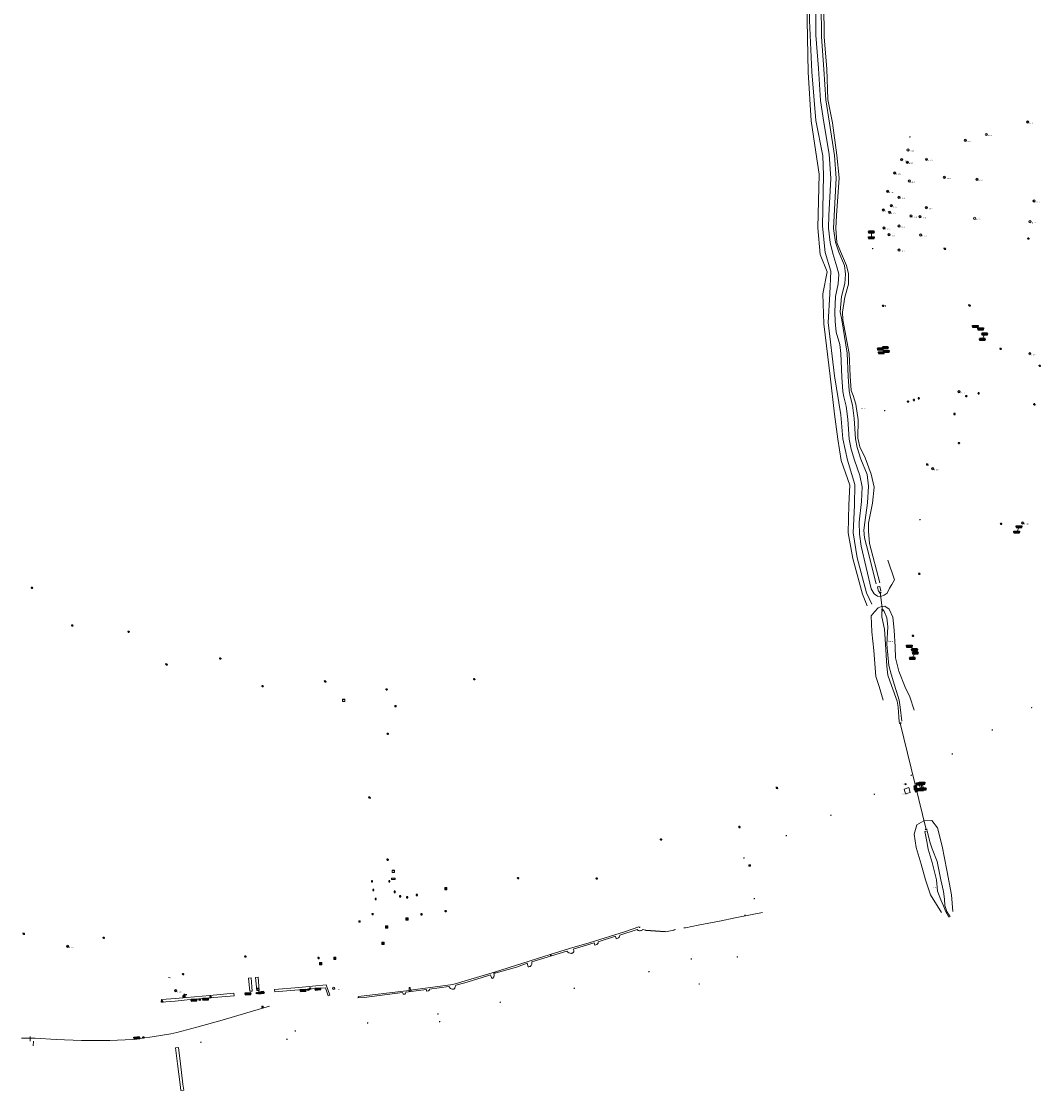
# Model space of a CAD drawing. Header units: metres. Extents: x 201324 to 204859, y 395661 to 398070.
# Tile 21 of 30: x 203805 to 204156, y 395672 to 396041. Entities that reach past the tile are written whole.
import ezdxf
from ezdxf.enums import TextEntityAlignment as Align

# ---------------------------------------------------------------- set-up
doc = ezdxf.new("R2010")
doc.units = ezdxf.units.M
for name, color, linetype, lineweight in [('B-ME-BC-OVERIGMATERIAAL-G', 7, 'Continuous', 18), ('B-ME-GR-BOOM-S', 90, 'Continuous', 25), ('B-ME-GW-TALUD_KRUIN-G', 90, 'Continuous', 18), ('B-ME-GW-TALUD_TEEN-G', 90, 'Continuous', 18), ('B-ME-GW-WATERGANG_SLOOT-G', 90, 'Continuous', 18), ('B-ME-IE-MEUBILAIR_WEGMEUBILAIR_AFVALBAK-S', 7, 'Continuous', 25), ('B-ME-IE-MEUBILAIR_WEGMEUBILAIR_LICHTMAST-S', 7, 'Continuous', 25), ('B-ME-IE-MEUBILAIR_WEGMEUBILAIR_PAAL-S', 7, 'Continuous', 25), ('B-ME-IE-MEUBILAIR_WEGMEUBILAIR_VERKEERSBORD-S', 7, 'Continuous', 25), ('B-ME-IE-MEUBILAIR_WEGMEUBILAIR_ZITBANK-G', 7, 'Continuous', 18), ('B-ME-IE-MEUBILAIR_WEGMEUBILAIR_ZITBANK-S', 7, 'Continuous', 25), ('B-ME-IE-TERREINAFSCHEIDING_KUNSTMATIG_HEKWERK-G', 20, 'IE-TERREINAFSCHEIDING-KUNSTMATIG', 18), ('B-ME-IE-TERREINAFSCHEIDING_KUNSTMATIG_MUUR-G', 90, 'IE-TERREINAFSCHEIDING-KUNSTMATIG-DICHT', 18), ('B-ME-IE-TERREINAFSCHEIDING_NATUURLIJK_HAAG-G', 60, 'IE-TERREINAFSCHEIDING-NATUURLIJK-HAAG', 18), ('B-ME-KL-DATA-S', 90, 'Continuous', 25), ('B-ME-KW-KUNSTWERK-G', 170, 'Continuous', 18), ('B-ME-KW-KUNSTWERK_DUIKER-S', 170, 'Continuous', 25), ('B-ME-KW-KUNSTWERK_STEIGER-G', 170, 'Continuous', 18), ('B-ME-MO-ONDERZOEK_PEILBUIS-S', 150, 'Continuous', 25), ('B-ME-OG-HOOGTEPUNT-S', 7, 'Continuous', 25), ('B-ME-RI-BOB-S', 90, 'Continuous', 25), ('B-ME-RI-GWA_RIOOLPUT_INSPECTIEPUT-S', 30, 'Continuous', 25), ('B-ME-RI-HWA_HULPSTUK-S', 150, 'Continuous', 25), ('B-ME-VH-VERHARDING_BETON-G', 252, 'Continuous', 18), ('B-ME-VW-HECTOMETRERING-S', 7, 'Continuous', 25), ('B-ME-WH-DUIKER-G', 150, 'Continuous', 18), ('X-XX-AL-VERWIJZING-S', 7, 'Continuous', 25)]:
    doc.layers.add(name, color=color, linetype=linetype, lineweight=lineweight)
doc.styles.add('NLCS-ISO', font='txt', dxfattribs={"height": 1.8})
doc.styles.add('NLCS-ISO-ANNOTATIVE-T18', font='txt', dxfattribs={"height": 1.8})
doc.linetypes.add('IE-TERREINAFSCHEIDING-KUNSTMATIG', pattern='A,4,[82,NLCS.SHX,S=0.75,R=90,X=0,Y=0],4,-2', length=10)
doc.linetypes.add('IE-TERREINAFSCHEIDING-KUNSTMATIG-DICHT', pattern='A,8,-1,[82,NLCS.SHX,S=0.75,R=90,X=0,Y=0],-1', length=10)
doc.linetypes.add('IE-TERREINAFSCHEIDING-NATUURLIJK-HAAG', pattern='A,7,-1.5,[67,NLCS.SHX,S=0.75,R=45,X=0,Y=0],-1.5', length=10)

# ---------------------------------------------------------------- blocks, each defined once
blk = doc.blocks.new('SIE-WEG_ZITBANK_MET_LEUNING')
blk.add_hatch(color=256).paths.add_polyline_path([(-0.98, 0.3), (-0.98, 0.25), (0.98, 0.25), (0.98, 0.3)])
for p, q in [((-0.69, 0.25), (-0.69, 0.17)), ((-0.64, 0.25), (-0.64, 0.17)), ((0.64, 0.25), (0.64, 0.17)), ((0.69, 0.25), (0.69, 0.17)), ((-0.69, -0.11), (-0.69, -0.02)), ((-0.64, -0.11), (-0.64, -0.02)), ((0.64, -0.11), (0.64, -0.02)), ((0.69, -0.11), (0.69, -0.02))]:
    blk.add_line(p, q)
at = {"flags": 128}
for points in [[(-0.98, 0.25), (-0.98, 0.3), (0.98, 0.3), (0.98, 0.25)], [(0.98, 0.17), (0.98, -0.02), (-0.98, -0.02), (-0.98, 0.17)], [(-0.98, -0.11), (-0.98, -0.3), (0.98, -0.3), (0.98, -0.11)]]:
    blk.add_lwpolyline(points, close=True, dxfattribs=at)
blk = doc.blocks.new('B-SIE-WEG_LICHTMAST-SO')
at = {"color": 0, "linetype": 'ByBlock', "lineweight": -2}
for points in [[(-0.8, 0.4), (-1.5, 0.9)], [(-0.8, 0.3), (0.8, 0.3)], [(0, 0.9), (0, 1.8)], [(0.8, 0.4), (1.5, 0.9)], [(-0.8, -0.4), (-1.5, -0.9)], [(-0.8, -0.3), (0.8, -0.3)], [(0, -0.9), (0, -1.8)], [(0.8, -0.4), (1.5, -0.9)]]:
    blk.add_lwpolyline(points, dxfattribs=at)
blk.add_circle((0, 0), 0.875, dxfattribs=at)
at = {"color": 0, "linetype": 'ByBlock', "lineweight": -2, "style": 'NLCS-ISO-ANNOTATIVE-T18'}
blk.add_attdef('SYMBOOL', (2.5, -2.5), '', height=1.8, dxfattribs=at)
blk = doc.blocks.new('SGR-BOOM_NUMMER-SO')
at = {"linetype": 'ByBlock', "lineweight": 18}
h = blk.add_hatch(color=0, dxfattribs=at)
h.dxf.hatch_style = 1
edge = h.paths.add_edge_path()
edge.add_arc((0, 0), 0.25, 0, 360)
at = {"color": 0, "linetype": 'ByBlock', "lineweight": 18}
for radius in [2, 0.25]:
    blk.add_circle((0, 0), radius, dxfattribs=at)
at = {"color": 0, "linetype": 'ByBlock', "lineweight": -2, "style": 'NLCS-ISO-ANNOTATIVE-T18'}
for tag, p in [('SOORT', (2.5, -2.8)), ('DIAMETER', (2.5, -5.3))]:
    blk.add_attdef(tag, p, '', height=1.8, dxfattribs=at)
blk = doc.blocks.new('SIE-WEG_PAAL_KUNSTSTOF')
for p, q in [((-0.19, 0.19), (0.19, -0.19)), ((0.19, 0.19), (-0.19, -0.19))]:
    blk.add_line(p, q)
at = {"flags": 128}
for points in [[(-0.19, -0.19), (0.19, -0.19), (0.19, 0.19), (-0.19, 0.19)], [(-0.09, 0.09), (0.09, 0.09), (0.09, -0.09), (-0.09, -0.09)]]:
    blk.add_lwpolyline(points, close=True, dxfattribs=at)
blk = doc.blocks.new('SKW-DUIKER-SO')
at = {"color": 0, "linetype": 'ByBlock', "lineweight": 18}
for points in [[(-1.7, 0.8), (-0.8, 0), (-1.7, -0.8)], [(-0.8, 0), (0.8, 0)], [(1.7, 0.8), (0.8, 0), (1.7, -0.8)]]:
    blk.add_lwpolyline(points, dxfattribs=at)
blk = doc.blocks.new('SRI-BOB-SO')
at = {"ltscale": 0.1, "style": 'NLCS-ISO'}
blk.add_attdef('B.O.B.', text='', height=1.8, dxfattribs=at).set_placement((0.1, 0), align=Align.BOTTOM_CENTER)
blk = doc.blocks.new('B-SRI-PUT_GWA-SO')
blk.add_line((-1.4, -1.4), (1.4, 1.4))
at = {"lineweight": -3, "flags": 128}
blk.add_lwpolyline([(2, -2), (2, 2), (-2, 2), (-2, -2)], close=True, dxfattribs=at)
at = {"lineweight": -3}
blk.add_circle((0, 0), 2, dxfattribs=at)
blk = doc.blocks.new('SRI-HULP_AFSLUITER_DRIEWEG-SO')
for p, q in [((2.3, 1.4), (-2.3, -1.4)), ((-2.3, 1.4), (2.3, -1.4)), ((2.3, -1.4), (2.3, 1.4))]:
    blk.add_line(p, q)
at = {"ltscale": 0.1}
blk.add_line((-2.3, -1.4), (-2.3, 1.4), dxfattribs=at)
at = {"ltscale": 0.1, "flags": 128}
blk.add_lwpolyline([(0, 0), (-1.4, 2.3), (1.4, 2.3)], close=True, dxfattribs=at)
blk = doc.blocks.new('SOG-HOOGTEPUNT-SO')
for p, q in [((-0.5, 0), (0.5, 0)), ((0, 0.5), (0, -0.5))]:
    blk.add_line(p, q)
blk = doc.blocks.new('SIE-WEG_AFVALBAK_TYPE_01')
for radius in [0.25, 0.156]:
    blk.add_circle((0, 0), radius)
blk = doc.blocks.new('SIE-WEG_VERKEERSBORD-SO')
at = {"color": 0, "linetype": 'ByBlock', "lineweight": 18}
blk.add_lwpolyline([(-1.125, -1.125), (1.125, -1.125), (1.125, 1.125), (-1.125, 1.125)], close=True, dxfattribs=at)
at = {"color": 0, "linetype": 'ByBlock', "lineweight": 18, "style": 'NLCS-ISO'}
blk.add_text('vb', height=1.5, dxfattribs=at).set_placement((0, 0), align=Align.MIDDLE_CENTER)
blk = doc.blocks.new('B-SMO-BODEM_PEILBUIS_1FILTER_DERDEN-SO')
h = blk.add_hatch(color=256)
h.paths.add_polyline_path([(0.3, 0.3, 0.674735), (-0.5, 0, 0.205372), (-0.3, -0.3)])
h.paths.add_polyline_path([(0.5, 0, 0.194219), (0.3, 0.3), (-0.3, -0.3, 0.659239)])
at = {"color": 0, "linetype": 'Continuous'}
blk.add_line((2.6, 2.5), (4.6, 2.5), dxfattribs=at)
at = {"color": 0, "linetype": 'Continuous', "flags": 128}
for points in [[(1.1, 1), (2.6, 2.5)], [(-2.3, -2.4), (-1, -1.1)]]:
    blk.add_lwpolyline(points, dxfattribs=at)
at = {"color": 0, "linetype": 'Continuous'}
for radius in [1.5, 0.475]:
    blk.add_circle((0, 0), radius, dxfattribs=at)
at = {"style": 'NLCS-ISO'}
blk.add_attdef('NR', (3, -1.6), '', height=2.5, dxfattribs=at)
blk = doc.blocks.new('SIE-WEG_PAAL_HOUT')
for p, q in [((-0.1875, 0.1875), (0.1875, -0.1875)), ((0.1875, 0.1875), (-0.1875, -0.1875))]:
    blk.add_line(p, q)
at = {"flags": 128}
blk.add_lwpolyline([(-0.1875, -0.1875), (0.1875, -0.1875), (0.1875, 0.1875), (-0.1875, 0.1875)], close=True, dxfattribs=at)
blk = doc.blocks.new('SVW-HECTOMETERPAAL-SO')
at = {"lineweight": 18}
blk.add_lwpolyline([(-1.4, -1), (1.4, -1, 0.414214), (1.6, -0.9), (1.6, 0.9, 0.414214), (1.4, 1), (-1.4, 1, 0.414214), (-1.6, 0.9), (-1.6, -0.9, 0.414214)], format="xyb", close=True, dxfattribs=at)
at = {"lineweight": 18, "style": 'NLCS-ISO'}
blk.add_text('hm', height=1.8, dxfattribs=at).set_placement((0, 0), align=Align.MIDDLE_CENTER)
blk = doc.blocks.new('SIE-WEG_VERKEERSBORD_INFORMATIE-SO')
at = {"linetype": 'ByBlock', "lineweight": 18}
h = blk.add_hatch(color=0, dxfattribs=at)
h.dxf.hatch_style = 1
h.paths.add_polyline_path([(0.3, 0.5), (-0.8, 0.5), (-0.8, 0.2), (-0.3, 0.2), (-0.3, -1.6), (0.3, -1.6)])
h = blk.add_hatch(color=0, dxfattribs=at)
h.dxf.hatch_style = 1
edge = h.paths.add_edge_path()
edge.add_arc((0, 1.2), 0.373, 0, 360)
at = {"color": 0, "linetype": 'ByBlock', "lineweight": 18}
for points in [[(-2, -2), (2, -2), (2, 2), (-2, 2)], [(0.3, 0.5), (-0.8, 0.5), (-0.8, 0.2), (-0.3, 0.2), (-0.3, -1.6), (0.3, -1.6)]]:
    blk.add_lwpolyline(points, close=True, dxfattribs=at)
blk.add_circle((0, 1.2), 0.373, dxfattribs=at)
blk = doc.blocks.new('SIE-WEG_VERKEERSBORD_STRAATNAAM-SO')
at = {"color": 0, "linetype": 'ByBlock', "lineweight": 18}
blk.add_lwpolyline([(-3.2, -1.2), (3.2, -1.2), (3.2, 1.2), (-3.2, 1.2)], close=True, dxfattribs=at)
at = {"color": 0, "linetype": 'ByBlock', "lineweight": 18, "style": 'NLCS-ISO'}
blk.add_text('straat', height=1.5, dxfattribs=at).set_placement((0, 0.2), align=Align.MIDDLE_CENTER)
blk = doc.blocks.new('SKL-DATA_SIGNAAL_CAIKAST-SO')
at = {"color": 0, "linetype": 'ByBlock', "lineweight": 18}
for points in [[(-2, 2), (2, 2), (2, 1.68), (-2, 1.68)], [(-2, 1.52), (2, 1.52), (2, -2), (-2, -2)]]:
    blk.add_lwpolyline(points, close=True, dxfattribs=at)
at = {"color": 0, "linetype": 'ByBlock', "lineweight": 18, "style": 'NLCS-ISO'}
blk.add_text('cai', height=1.5, dxfattribs=at).set_placement((0, 0), align=Align.MIDDLE_CENTER)
blk = doc.blocks.new('SAL-VERWIJZING_TEKST-SO')
at = {"color": 0, "linetype": 'ByBlock', "lineweight": -2, "style": 'NLCS-ISO-ANNOTATIVE-T18'}
blk.add_attdef('TEKST', text='', height=1.8, dxfattribs=at).set_placement((0, 0), align=Align.MIDDLE_CENTER)

msp = doc.modelspace()

# ---------------------------------------------------------------- linework, layer by layer
at = {"layer": 'B-ME-BC-OVERIGMATERIAAL-G'}
msp.add_polyline3d([(204114.36, 395778.06, 15.61), (204114.81, 395776.09, 15.59)], dxfattribs=at)
at = {"layer": 'B-ME-GW-TALUD_KRUIN-G'}
msp.add_polyline3d([(204073.55, 396078.53, 13.59), (204075.15, 396068.13, 13.35), (204075.41, 396053.94, 13.39), (204075.21, 396040.88, 13.47), (204075.62, 396023, 13.62), (204076.64, 396006.3, 13.7), (204078.23, 395995.52, 13.89), (204079.4, 395987.89, 13.75), (204078.93, 395969.46, 13.84), (204079.68, 395960.25, 13.99), (204082.13, 395954.32, 13.91), (204080.69, 395946.69, 13.96), (204081, 395936.35, 13.95), (204083.18, 395918.31, 13.95), (204084.68, 395905.3, 14.06), (204085.82, 395896.66, 13.98), (204086.9, 395889.27, 14.21), (204089.93, 395880.86, 13.93), (204089.64, 395874.03, 14.14), (204089.39, 395864.38, 13.97), (204091, 395855.52, 13.85), (204094.35, 395843.29, 13.79), (204095.95, 395839.2, 13.73)], dxfattribs=at)
at = {"layer": 'B-ME-GW-TALUD_TEEN-G'}
for points in [[(204074.17, 396078.72, 13.34), (204075.79, 396068.21, 12.99), (204076.32, 396053.81, 13.01), (204076.04, 396040.83, 12.99), (204076.8, 396023.19, 12.8), (204078.25, 396006.45, 12.88), (204080.64, 395994.22, 12.74), (204080.91, 395987.62, 12.77), (204080.49, 395970, 12.76), (204081.45, 395960.91, 12.76), (204083.44, 395954.46, 12.95), (204083.04, 395946.75, 12.97), (204082.45, 395936.86, 12.88), (204084.66, 395918.45, 12.82), (204086.82, 395905.04, 12.91), (204087.49, 395896.79, 12.89), (204089.14, 395889.47, 12.87), (204091.69, 395881.01, 12.85), (204091.6, 395873.87, 12.82), (204091.14, 395864.34, 12.66), (204092.5, 395855.76, 12.74), (204095.65, 395843.73, 13.09), (204097.55, 395839.84, 13.16)], [(203804.6, 395690.36, 12.73), (203809.35, 395690.38, 12.89), (203816.59, 395689.86, 13), (203825.34, 395689.52, 12.84), (203835.09, 395689.57, 12.6), (203843.01, 395689.91, 12.45), (203849.62, 395690.76, 12.37), (203856.07, 395691.85, 11.96), (203858.13, 395692.32, 11.99), (203865.07, 395694.13, 12.51), (203873.76, 395696.54, 13.21), (203882.25, 395699.07, 13.89), (203890.08, 395701.35, 14.5)]]:
    msp.add_polyline3d(points, dxfattribs=at)
at = {"layer": 'B-ME-GW-WATERGANG_SLOOT-G'}
for points in [[(204105.3, 395848.23, 14.87), (204104.44, 395846.62, 14.36), (204103.65, 395845.29, 13.53), (204102.84, 395843.66, 12.98), (204101.78, 395842.92, 12.9), (204100.52, 395842.47, 12.99), (204099.52, 395842.56, 13), (204098.36, 395843.4, 12.98), (204097.33, 395845.07, 12.93), (204093.79, 395859.76, 12.54), (204093.29, 395863.89, 12.49), (204093.16, 395868.05, 12.62), (204094.01, 395875.16, 12.69), (204094.21, 395880.25, 12.72), (204093.37, 395884.18, 12.72), (204091.53, 395889.4, 12.68), (204090.42, 395893.25, 12.69), (204089.71, 395896.61, 12.68), (204089.27, 395903.58, 12.84), (204088.62, 395908.03, 12.79), (204087.92, 395911.24, 12.67), (204087.49, 395913.11, 12.64), (204087.17, 395918.05, 12.63), (204086.79, 395926.12, 12.79), (204086.46, 395929.23, 12.71), (204085.25, 395933.54, 12.55), (204084.89, 395937.18, 12.7), (204084.77, 395940.5, 12.69), (204085.03, 395945.76, 12.81), (204085.93, 395950.18, 12.95), (204086.15, 395953.52, 12.99), (204085.5, 395955.98, 12.9), (204084.06, 395960.64, 12.7), (204083.11, 395964.35, 12.62), (204082.61, 395969.28, 12.6), (204082.7, 395973.7, 12.63), (204083.36, 395986.41, 12.61), (204082.85, 395994.85, 12.61), (204081.02, 396005.71, 12.73), (204079.89, 396013.25, 12.61), (204079.09, 396024.26, 12.63), (204078.26, 396035.82, 12.86), (204078.19, 396046.36, 12.91)], [(204098.99, 395846.83, 11.5), (204095.64, 395860.06, 11.42), (204094.97, 395862.63, 11.55), (204094.78, 395865.28, 11.56), (204095.08, 395867.91, 11.46), (204096.01, 395874.78, 11.52), (204096.31, 395880.51, 11.54), (204095.94, 395884.46, 11.53), (204093.77, 395889.79, 11.44), (204092.46, 395893.76, 11.45), (204091.92, 395896.77, 11.45), (204091.41, 395903.76, 11.57), (204090.9, 395908.38, 11.44), (204090.07, 395911.52, 11.43), (204089.72, 395913.29, 11.38), (204089.35, 395918.21, 11.43), (204089.03, 395926.27, 11.48), (204087.16, 395937.7, 11.46), (204086.55, 395940.46, 11.56), (204087.11, 395945.78, 11.54), (204088.24, 395950.22, 11.49), (204088.39, 395953.46, 11.4), (204088.08, 395956.42, 11.5), (204086.13, 395961.02, 11.46), (204084.95, 395964.45, 11.48), (204084.29, 395969.26, 11.54), (204084.55, 395973.6, 11.54), (204085.23, 395986.53, 11.58), (204084.71, 395994.33, 11.58), (204082.95, 396005.49, 11.56), (204081.72, 396013.56, 11.6), (204081.01, 396024.1, 11.63), (204080.14, 396035.18, 11.65), (204080.05, 396046.52, 11.61)], [(204100.22, 395847.22, 11.48), (204096.7, 395860.69, 11.33), (204096.39, 395864.98, 11.5), (204096.31, 395867.74, 11.41), (204097.74, 395874.64, 11.45), (204098.3, 395880.12, 11.46), (204097.33, 395884.56, 11.47), (204095.2, 395890.17, 11.48), (204093.39, 395894, 11.41), (204092.7, 395897.03, 11.39), (204092.77, 395903.34, 11.37), (204092.03, 395908.68, 11.45), (204091.08, 395911.71, 11.47), (204090.45, 395913.39, 11.39), (204090.04, 395918.36, 11.38), (204089.7, 395926.2, 11.54), (204087.54, 395937.76, 11.54), (204087.45, 395940.4, 11.54), (204088.24, 395945.6, 11.49), (204089.47, 395950.04, 11.52), (204089.42, 395953.65, 11.33), (204088.82, 395956.44, 11.43), (204086.74, 395961.23, 11.35), (204085.5, 395964.42, 11.45), (204085.12, 395969.35, 11.57), (204085.36, 395973.68, 11.46), (204086.23, 395986.61, 11.51), (204085.47, 395994.52, 11.5), (204084, 396005.62, 11.5), (204082.41, 396013.69, 11.51), (204082, 396024.14, 11.65), (204081.09, 396035.06, 11.62), (204080.96, 396046.44, 11.62)], [(204105.3, 395848.23, 14.87), (204103.01, 395854.99, 14.66)], [(204101.43, 395806.75, 14.35), (204100, 395811.42, 14.4), (204098.9, 395814.97, 14.18), (204098.17, 395823.88, 13.91), (204097.55, 395830.31, 13.92), (204097.27, 395835.8, 13.74), (204098.47, 395837.21, 13.16), (204099.69, 395838.58, 12.87), (204100.87, 395839.02, 12.89), (204102.01, 395839.11, 12.86), (204103.45, 395838.11, 12.84), (204104.72, 395835.38, 12.98), (204105.23, 395830.92, 13.1), (204105.57, 395825.14, 13.17), (204105.64, 395821.35, 13.18), (204106.77, 395816.78, 13.27), (204108.98, 395811.26, 13.72), (204110.55, 395807.95, 14.09)], [(204106.92, 395799.32, 11.26), (204106.56, 395804.38, 11.28), (204106.21, 395806.46, 11.19), (204104.34, 395811.77, 11.12), (204103.01, 395815.39, 11.04), (204102.69, 395818.48, 11.21), (204102.25, 395826.06, 11.24), (204101.91, 395831.23, 10.98), (204100.99, 395835.42, 10.8), (204100.96, 395837.32, 11.13), (204101.61, 395837.63, 11.12)], [(204107.88, 395799.56, 11.27), (204107.25, 395804.39, 11.27), (204106.96, 395806.78, 11.19), (204105.29, 395811.96, 11.22), (204104.12, 395815.75, 11.19), (204103.35, 395818.67, 11.21), (204102.64, 395826.09, 11.26), (204103.03, 395831.97, 11.02), (204102.72, 395835.14, 10.83), (204101.61, 395837.63, 11.12)], [(204112.05, 395803.3, 14.63), (204110.55, 395807.95, 14.09)], [(204125.42, 395734.03, 11.37), (204124.96, 395739.77, 11.71), (204123.37, 395748.22, 12.09), (204121.68, 395756.48, 12.58), (204120.08, 395762.81, 12.95), (204118.17, 395765.31, 12.99), (204115.44, 395765.18, 13.06), (204112.96, 395763.87, 13.03), (204112.07, 395760.64, 12.88), (204112.83, 395756.02, 12.6), (204114.49, 395750.32, 12.21), (204115.98, 395744.85, 11.89), (204117.76, 395739.74, 11.62), (204121.46, 395733.62, 11.53)], [(204124.05, 395732.08, 10.94), (204122.95, 395733.86, 11.02), (204122.24, 395735.96, 10.94), (204121.24, 395737.96, 10.9), (204120.12, 395740.98, 10.92), (204119.73, 395744.86, 10.95), (204118.3, 395750.8, 10.91), (204116.97, 395755.4, 10.86), (204116.47, 395758.04, 10.91), (204115.73, 395761.56, 10.85), (204116.55, 395761.78, 10.84), (204117.5, 395757.99, 10.89), (204118.29, 395755.54, 10.9), (204120.02, 395751.15, 10.98), (204121.32, 395744.84, 10.97), (204122.23, 395740.9, 11), (204122.56, 395738.28, 11.01), (204122.69, 395736.04, 10.99), (204123.4, 395733.94, 11.06), (204124.54, 395732.14, 10.94)]]:
    msp.add_polyline3d(points, dxfattribs=at)
msp.add_polyline3d([(204100.58, 395844.46, 11.41), (204099.82, 395844.22, 11.36), (204099.47, 395845.75, 11.43), (204100.32, 395845.94, 11.4)], close=True, dxfattribs=at)
at = {"layer": 'B-ME-IE-MEUBILAIR_WEGMEUBILAIR_ZITBANK-G'}
for points in [[(204097.37, 395966.01, 14.2), (204097.39, 395968.02, 14.19)], [(204133.11, 395935.48, 14.69), (204134.96, 395934.66, 14.7)], [(204136.41, 395932.89, 14.72), (204135.56, 395931.03, 14.68)], [(204100.41, 395927.73, 14.45), (204102.16, 395928.19, 14.48)], [(204102.5, 395926.86, 14.54), (204100.75, 395926.41, 14.49)], [(204148.22, 395866.49, 14.93), (204147.4, 395864.66, 14.96)], [(204112.21, 395824.15, 14.83), (204110.44, 395825.35, 14.78)], [(204111.41, 395821.2, 14.84), (204112.48, 395823.04, 14.86)], [(204113.87, 395777.95, 15.61), (204114.33, 395775.98, 15.58)], [(204115.3, 395776.2, 15.59), (204114.84, 395778.18, 15.62)]]:
    msp.add_polyline3d(points, dxfattribs=at)
at = {"layer": 'B-ME-IE-TERREINAFSCHEIDING_KUNSTMATIG_HEKWERK-G'}
for points in [[(203807.63, 395690.9, 12.96), (203807.6, 395689.32, 12.78)], [(203808.8, 395689.33, 12.85), (203808.69, 395687.74, 12.8)]]:
    msp.add_polyline3d(points, dxfattribs=at)
at = {"layer": 'B-ME-IE-TERREINAFSCHEIDING_KUNSTMATIG_MUUR-G'}
for points in [[(204059.89, 395733.66, 15.34), (204055.71, 395732.83, 14.89), (204050.39, 395731.77, 13.78), (204045.08, 395730.68, 13.27), (204037.67, 395729.23, 13.22), (204033.37, 395728.4, 13.44), (204033.3, 395728.4, 13.5), (204032.79, 395728.31, 13.48)], [(203920.68, 395704.69, 15.35), (203938.21, 395706.81, 15.37), (203938.12, 395707.78, 15.35), (203938.52, 395707.81, 15.34), (203938.6, 395706.85, 15.38), (203953.23, 395708.81, 15.38), (203967.53, 395713.14, 15.43), (203986.78, 395719.13, 15.22), (203993.41, 395721.23, 15.21), (204000.18, 395723.21, 15.15), (204012.68, 395727.11, 15.05), (204017.32, 395728.7, 15.11)], [(203920.43, 395704.29, 13.86), (203922.62, 395704.41, 13.28), (203935.86, 395706.04, 13.42), (203936.1, 395705.57, 13.37), (203936.18, 395705.51, 13.36), (203936.27, 395705.48, 13.36), (203936.36, 395705.46, 13.36), (203936.45, 395705.46, 13.36), (203936.55, 395705.47, 13.36), (203936.63, 395705.51, 13.37), (203936.71, 395705.56, 13.38), (203936.78, 395705.62, 13.39), (203936.83, 395705.7, 13.41), (203936.87, 395705.79, 13.42), (203937.05, 395706.2, 13.42), (203944.14, 395707.07, 13.62), (203944.19, 395706.56, 13.58), (203944.78, 395706.7, 13.6), (203945.12, 395707, 13.62), (203945.17, 395707.25, 13.72), (203951.88, 395708.15, 13.83), (203952.02, 395707.9, 13.83), (203952.2, 395707.68, 13.82), (203952.43, 395707.5, 13.79), (203952.68, 395707.37, 13.76), (203952.95, 395707.28, 13.71), (203953.23, 395707.25, 13.66), (203953.51, 395707.28, 13.61), (203953.64, 395707.36, 13.62), (203953.75, 395707.46, 13.65), (203953.84, 395707.58, 13.67), (203953.91, 395707.71, 13.7), (203954.21, 395708.58, 13.69), (203957.36, 395709.46, 13.69), (203962.98, 395711.16, 13.74), (203966.17, 395712.22, 13.8), (203966.58, 395710.95, 13.56), (203966.76, 395710.99, 13.6), (203966.93, 395711.07, 13.64), (203967.09, 395711.18, 13.67), (203967.22, 395711.32, 13.7), (203967.32, 395711.48, 13.73), (203967.39, 395711.66, 13.75), (203967.43, 395711.85, 13.76), (203967.43, 395712.05, 13.77), (203967.36, 395712.59, 13.83), (203975.09, 395714.8, 13.56), (203978.83, 395716.16, 13.82), (203979.19, 395714.91, 13.58), (203979.41, 395714.93, 13.59), (203979.63, 395715, 13.6), (203979.83, 395715.09, 13.61), (203980.01, 395715.23, 13.62), (203980.17, 395715.39, 13.64), (203980.29, 395715.58, 13.66), (203980.38, 395715.79, 13.69), (203980.42, 395716.01, 13.71), (203980.36, 395716.61, 13.77), (203992.41, 395720.33, 13.96), (203992.76, 395720.03, 13.86), (203993.17, 395719.8, 13.79), (203993.61, 395719.65, 13.75), (203994.07, 395719.57, 13.73), (203994.24, 395719.59, 13.74), (203994.39, 395719.64, 13.75), (203994.53, 395719.72, 13.77), (203994.66, 395719.82, 13.79), (203994.76, 395719.94, 13.82), (203994.83, 395720.09, 13.85), (203994.88, 395720.24, 13.88), (203994.89, 395720.4, 13.91), (203994.88, 395720.56, 13.94), (203994.7, 395721, 14.01), (204001.9, 395723.17, 13.68), (204002.16, 395722.44, 13.67), (204002.81, 395722.59, 13.58), (204002.94, 395722.69, 13.59), (204003.06, 395722.8, 13.6), (204003.16, 395722.93, 13.6), (204003.23, 395723.08, 13.6), (204003.28, 395723.24, 13.59), (204003.3, 395723.4, 13.58), (204003.29, 395723.57, 13.57), (204009.23, 395725.45, 13.41), (204009.48, 395724.62, 13.4), (204010.21, 395724.91, 13.44), (204010.35, 395725.03, 13.43), (204010.48, 395725.16, 13.42), (204010.58, 395725.32, 13.42), (204010.65, 395725.49, 13.43), (204010.69, 395725.67, 13.44), (204010.7, 395725.86, 13.46), (204016.67, 395727.8, 13.52), (204016.83, 395727.63, 13.46), (204017.02, 395727.49, 13.41), (204017.23, 395727.4, 13.37), (204017.46, 395727.35, 13.33), (204017.7, 395727.34, 13.31), (204017.93, 395727.38, 13.29), (204018.15, 395727.46, 13.29), (204018.36, 395727.58, 13.3), (204018.53, 395727.74, 13.31), (204019.63, 395727.51, 13.18), (204026.39, 395727.07, 13.09)], [(204029.93, 395727.73, 13.48), (204029.38, 395727.62, 13.49), (204029.3, 395727.6, 13.37), (204026.41, 395727.02, 13.13), (204019.58, 395727.41, 13.21)]]:
    msp.add_polyline3d(points, dxfattribs=at)
at = {"layer": 'B-ME-IE-TERREINAFSCHEIDING_NATUURLIJK_HAAG-G'}
for points in [[(203883.24, 395706.5, 14.42), (203882.88, 395711.05, 14.29), (203883.69, 395711.11, 14.32), (203884.05, 395706.58, 14.43)], [(203885.66, 395706.72, 14.46), (203885.29, 395711.26, 14.33), (203886.11, 395711.33, 14.32), (203886.47, 395706.79, 14.45)], [(203891.88, 395706.3, 14.41), (203900.11, 395707.01, 14.41), (203909.36, 395707.73, 14.41), (203910.27, 395704.97, 14.43), (203910.84, 395705.11, 14.47), (203909.59, 395708.75, 14.52), (203900.15, 395707.83, 14.42), (203891.82, 395707.1, 14.42)], [(203852.76, 395702.8, 14.22), (203857.52, 395703.13, 14.28), (203861.73, 395703.61, 14.43), (203869.35, 395704.2, 14.45), (203877.87, 395704.95, 14.4), (203877.78, 395705.85, 14.41), (203869.46, 395705.07, 14.43), (203861.63, 395704.37, 14.42), (203857.65, 395704.06, 14.29), (203852.89, 395703.64, 14.2)]]:
    msp.add_polyline3d(points, close=True, dxfattribs=at)
at = {"layer": 'B-ME-KW-KUNSTWERK-G'}
msp.add_polyline3d([(203855.86, 395711.13, 14.18), (203855.32, 395711.21, 14.18)], dxfattribs=at)
at = {"layer": 'B-ME-KW-KUNSTWERK_STEIGER-G'}
msp.add_polyline3d([(203857.74, 395687.07, 11.7), (203858.41, 395681.57, 11.7), (203859.29, 395674.38, 11.73), (203859.52, 395672.29, 11.97), (203860.5, 395672.41, 11.94), (203860.23, 395674.47, 11.71), (203859.37, 395681.49, 11.69), (203858.69, 395687.16, 11.7)], close=True, dxfattribs=at)
at = {"layer": 'B-ME-VH-VERHARDING_BETON-G'}
for points in [[(204110.71, 395774.98, 15.91), (204110.27, 395776.64, 15.93), (204108.62, 395776.17, 15.94), (204109.08, 395774.53, 15.92)], [(204108.99, 395777.65, 15.69), (204109.33, 395777.74, 15.69), (204109.24, 395778.09, 15.62), (204108.9, 395777.99, 15.63)]]:
    msp.add_polyline3d(points, close=True, dxfattribs=at)
at = {"layer": 'B-ME-WH-DUIKER-G'}
for points in [[(204100.35, 395843.83, 11.29), (204101.24, 395837.78, 11.25)], [(204107.28, 395798.89, 11.25), (204116.18, 395762.22, 10.99)]]:
    msp.add_polyline3d(points, dxfattribs=at)

# ---------------------------------------------------------------- block references
at = {"layer": 'B-ME-GR-BOOM-S', "xscale": 0.2, "yscale": 0.2, "zscale": 0.2}
for p, values in [((204151.19, 396005.86, 14.05), {'SOORT': 'd=0.20'}), ((204136.95, 396001.58, 13.98), {'SOORT': 'd=0.80'}), ((204129.71, 395999.53, 14.05), {'SOORT': 'd=0.80'}), ((204107.83, 395992.91, 13.96), {'SOORT': 'd=0.70'}), ((204110.02, 395996.28, 13.89), {'SOORT': 'd=0.70'}), ((204116.34, 395993.06, 13.91), {'SOORT': 'd=0.50'}), ((204109.76, 395992.03, 13.81), {'SOORT': 'd=0.70'}), ((204105.41, 395988.35, 13.85), {'SOORT': 'd=0.50'}), ((204110.39, 395985.53, 13.76), {'SOORT': 'd=0.30'}), ((204122.52, 395986.8, 13.93), {'SOORT': 'd=0.80'}), ((204133.73, 395986.18, 13.91), {'SOORT': 'd=0.80'}), ((204102.97, 395982.03, 14.06), {'SOORT': 'd=0.30'}), ((204106.85, 395979.98, 13.95), {'SOORT': 'd=0.40'}), ((204153.42, 395978.71, 14.71), {'SOORT': 'd=0.10'}), ((204101.47, 395975.56, 14.11), {'SOORT': 'd=0.40'}), ((204103.71, 395974.81, 13.98), {'SOORT': 'd=0.40'}), ((204104.25, 395977.08, 13.96), {'SOORT': 'd=0.30'}), ((204116.33, 395976.36, 13.98), {'SOORT': 'd=0.20'}), ((204110.96, 395973.52, 13.91), {'SOORT': 'd=0.50'}), ((204114.07, 395973.29, 14.03), {'SOORT': 'd=0.30'}), ((204132.88, 395972.76, 14.24), {'SOORT': 'd=0.50'}), ((204151.99, 395971.51, 14.7), {'SOORT': 'd=0.10'}), ((204101.68, 395969.39, 14.02), {'SOORT': 'd=0.40'}), ((204103.4, 395967.09, 14.15), {'SOORT': 'd=0.50'}), ((204106.92, 395970.09, 13.99), {'SOORT': 'd=0.40'}), ((204114.38, 395967.01, 13.94), {'SOORT': 'd=0.40'}), ((204106.92, 395961.79, 14.15), {'SOORT': 'd=0.30'}), ((204151.93, 395926.08, 14.8), {'SOORT': 'd=0.15'}), ((204127.53, 395913.04, 14.9), {'SOORT': 'd=0.15'}), ((204118.49, 395886.53, 14.83), {'SOORT': 'd=0.30'}), ((204149.46, 395867.82, 15.03), {'SOORT': 'd=0.30'}), ((203820.56, 395722.01, 14.56), {'SOORT': 'd=0.20'}), ((203857.76, 395706.72, 14.29), {'SOORT': 'd=0.80'}), ((203912.21, 395707.51, 14.66), {'SOORT': 'd=1.20'})]:
    msp.add_blockref('SGR-BOOM_NUMMER-SO', p, dxfattribs=at).add_auto_attribs(values)
at = {"layer": 'B-ME-IE-MEUBILAIR_WEGMEUBILAIR_AFVALBAK-S'}
for p in [(203885.73, 395705.89, 14.44), (203903.43, 395707.04, 14.43), (203866.05, 395703.58, 14.44), (203846.62, 395690.62, 12.5)]:
    msp.add_blockref('SIE-WEG_AFVALBAK_TYPE_01', p, dxfattribs=at)
at = {"layer": 'B-ME-IE-MEUBILAIR_WEGMEUBILAIR_LICHTMAST-S', "xscale": 0.2, "yscale": 0.2, "zscale": 0.2}
for p in [(204151.43, 395965.74, 14.62), (204122.65, 395962.23, 14.72), (204101.4, 395942.59, 14.59), (204131.15, 395942.73, 14.77), (204141.86, 395927.78, 14.74), (204155.34, 395921.94, 14.75), (204109.98, 395909.6, 14.57), (204130.05, 395911.46, 14.83), (204153.49, 395908.64, 14.98), (204127.5, 395895.31, 14.9), (204116.56, 395887.92, 14.74), (204142.04, 395867.51, 15.02), (204113.85, 395850.28, 14.98), (203808.23, 395845.45, 15.14), (203822.12, 395832.49, 15.18), (203841.52, 395830.33, 15.3), (204111.65, 395828.92, 14.87), (203873.12, 395821.09, 15.45), (203854.58, 395819.08, 15.38), (203909.23, 395813.22, 15.67), (203960.58, 395813.97, 15), (203887.68, 395811.57, 15.51), (203930.38, 395810.47, 15.77), (203930.8, 395795.19, 15.7), (204064.8, 395776.55, 14.8), (203924.51, 395773.22, 15.71), (204051.92, 395763.09, 14.71), (204024.9, 395758.8, 14.82), (203930.75, 395751.84, 15.67), (203975.67, 395745.5, 15.47), (204002.77, 395745.34, 14.95), (203925.56, 395733.09, 15.37), (203950.73, 395734.09, 15.66), (203805.44, 395726.3, 14.68), (203832.95, 395724.95, 14.4), (203881.78, 395718.49, 14.22), (203906.98, 395717.97, 14.59), (203860.31, 395712.43, 14.17), (203904.09, 395707.44, 14.43), (203853.09, 395703.03, 14.21), (203869.78, 395704.54, 14.46)]:
    msp.add_blockref('B-SIE-WEG_LICHTMAST-SO', p, dxfattribs=at)
at = {"layer": 'B-ME-IE-MEUBILAIR_WEGMEUBILAIR_PAAL-S'}
for name, p in [('SIE-WEG_PAAL_KUNSTSTOF', (204134.28, 395912.43, 14.95)), ('SIE-WEG_PAAL_KUNSTSTOF', (204112.01, 395910.17, 14.49)), ('SIE-WEG_PAAL_KUNSTSTOF', (204113.67, 395910.75, 14.53)), ('SIE-WEG_PAAL_KUNSTSTOF', (204125.98, 395905.35, 15.05)), ('SIE-WEG_PAAL_HOUT', (203925.36, 395744.35, 15.63)), ('SIE-WEG_PAAL_HOUT', (203931.33, 395744.34, 15.63)), ('SIE-WEG_PAAL_HOUT', (203925.81, 395741.42, 15.62)), ('SIE-WEG_PAAL_HOUT', (203933.13, 395740.75, 15.63)), ('SIE-WEG_PAAL_HOUT', (203935.06, 395739.24, 15.69)), ('SIE-WEG_PAAL_HOUT', (203937.48, 395738.9, 15.73)), ('SIE-WEG_PAAL_HOUT', (203940.81, 395739.69, 15.81)), ('SIE-WEG_PAAL_HOUT', (203926.65, 395738.32, 15.61)), ('SIE-WEG_PAAL_HOUT', (203942.4, 395733.04, 15.73)), ('SIE-WEG_PAAL_HOUT', (203860.36, 395704.79, 14.42)), ('SIE-WEG_PAAL_HOUT', (203860.7, 395705.17, 14.43)), ('SIE-WEG_PAAL_HOUT', (203860.81, 395704.63, 14.49))]:
    msp.add_blockref(name, p, dxfattribs=at)
at = {"layer": 'B-ME-IE-MEUBILAIR_WEGMEUBILAIR_VERKEERSBORD-S', "xscale": 0.2, "yscale": 0.2, "zscale": 0.2}
for name, p in [('SIE-WEG_VERKEERSBORD-SO', (203933.41, 395804.73, 15.77)), ('SIE-WEG_VERKEERSBORD_STRAATNAAM-SO', (203932.72, 395745.27, 15.74)), ('SIE-WEG_VERKEERSBORD_INFORMATIE-SO', (203950.79, 395741.8, 15.77)), ('SIE-WEG_VERKEERSBORD_INFORMATIE-SO', (203937.45, 395731.39, 15.64)), ('SIE-WEG_VERKEERSBORD-SO', (203921.03, 395730.56, 15.2)), ('SIE-WEG_VERKEERSBORD_INFORMATIE-SO', (203930.38, 395728.66, 15.43)), ('SIE-WEG_VERKEERSBORD_INFORMATIE-SO', (203929.11, 395723.02, 15.31)), ('SIE-WEG_VERKEERSBORD_INFORMATIE-SO', (203912.56, 395717.82, 14.83)), ('SIE-WEG_VERKEERSBORD_INFORMATIE-SO', (203907.7, 395715.98, 14.66)), ('SIE-WEG_VERKEERSBORD-SO', (203887.61, 395701.19, 14.44))]:
    msp.add_blockref(name, p, dxfattribs=at)
at = {"layer": 'B-ME-IE-MEUBILAIR_WEGMEUBILAIR_ZITBANK-S'}
for p in [(204097.39, 395968.02, 14.19), (204097.37, 395966.01, 14.2), (204133.11, 395935.48, 14.69), (204134.96, 395934.66, 14.7), (204135.56, 395931.03, 14.68), (204136.41, 395932.89, 14.72), (204100.41, 395927.73, 14.45), (204102.16, 395928.19, 14.48), (204102.5, 395926.86, 14.54), (204100.75, 395926.41, 14.49), (204147.4, 395864.66, 14.96), (204148.22, 395866.49, 14.93), (204110.44, 395825.35, 14.78), (204112.21, 395824.15, 14.83), (204111.41, 395821.2, 14.84), (204112.48, 395823.04, 14.86), (204113.87, 395777.95, 15.61), (204114.33, 395775.98, 15.58), (204114.84, 395778.18, 15.62), (204115.3, 395776.2, 15.59)]:
    msp.add_blockref('SIE-WEG_ZITBANK_MET_LEUNING', p, dxfattribs=at)
for p, rotation in [((203882.62, 395705.64, 14.38), 5.210673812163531), ((203887.19, 395706.04, 14.44), 5.28729955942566), ((203901.64, 395706.82, 14.43), 4.401047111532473), ((203906.7, 395707.28, 14.43), 4.85621153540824), ((203864.05, 395703.45, 14.44), 4.590762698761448), ((203868.05, 395703.81, 14.42), 5.103784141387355), ((203844.36, 395690.46, 12.53), 5.534289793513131)]:
    msp.add_blockref('SIE-WEG_ZITBANK_MET_LEUNING', p, dxfattribs=dict(at, rotation=rotation))
at = {"layer": 'B-ME-KL-DATA-S', "xscale": 0.2, "yscale": 0.2, "zscale": 0.2}
for p in [(203915.58, 395806.69, 15.71), (203932.74, 395747.79, 15.75)]:
    msp.add_blockref('SKL-DATA_SIGNAAL_CAIKAST-SO', p, dxfattribs=at)
at = {"layer": 'B-ME-KW-KUNSTWERK_DUIKER-S', "xscale": 0.2, "yscale": 0.2, "zscale": 0.2}
for p in [(204100.35, 395843.83, 11.29), (204101.24, 395837.78, 11.25), (204107.28, 395798.89, 11.25), (204116.18, 395762.22, 10.99)]:
    msp.add_blockref('SKW-DUIKER-SO', p, dxfattribs=at)
at = {"layer": 'B-ME-MO-ONDERZOEK_PEILBUIS-S', "xscale": 0.2, "yscale": 0.2, "zscale": 0.2}
msp.add_blockref('B-SMO-BODEM_PEILBUIS_1FILTER_DERDEN-SO', (203860.63, 395704.89, 14.45), dxfattribs=at)
at = {"layer": 'B-ME-OG-HOOGTEPUNT-S', "xscale": 0.2, "yscale": 0.2, "zscale": 0.2}
for p in [(204110.56, 396000.83, 13.93), (204097.7, 395962.3, 14.17), (204102.16, 395942.56, 14.65), (204101.93, 395906.53, 14.39), (204114.01, 395868.97, 14.96), (204152.55, 395804.19, 15.61), (204138.99, 395796.51, 15.52), (204125.17, 395788.29, 15.45), (204111.02, 395780.99, 15.51), (204098.36, 395774.35, 15.54), (204083.34, 395767.18, 15.51), (204068.05, 395760.18, 15.52), (204053.43, 395752.49, 15.64), (204056.97, 395738.48, 15.49), (204053.78, 395732.74, 15.53), (204017.53, 395728.58, 16.24), (203986.8, 395718.95, 16.45), (203987.01, 395719, 16.27), (204035.27, 395717.66, 12.34), (204051.18, 395718.39, 12.15), (204020.69, 395713.34, 12.18), (203967.42, 395712.92, 16.55), (203967.67, 395713.01, 16.39), (203938.19, 395706.62, 16.57), (203938.68, 395706.66, 16.48), (203994.96, 395707.55, 12.21), (204037.99, 395709.02, 11.38), (203920.56, 395704.46, 16.6), (203969.49, 395702.8, 12.12), (203948.04, 395698.73, 11.87), (203923.79, 395695.67, 11.86), (203948.58, 395696.1, 11.32), (203898.9, 395692.9, 11.74), (203866.43, 395689.03, 11.64), (203896.01, 395689.98, 11.23)]:
    msp.add_blockref('SOG-HOOGTEPUNT-SO', p, dxfattribs=at)
at = {"layer": 'B-ME-RI-BOB-S', "xscale": 0.2, "yscale": 0.2, "zscale": 0.2}
for p in [(204094.67, 395906.9, 12.97), (204104.05, 395826.74, 11.88), (204119.28, 395742.08, 10.97)]:
    msp.add_blockref('SRI-BOB-SO', p, dxfattribs=at).add_auto_attribs({'B.O.B.': 'Lozing'})
at = {"layer": 'B-ME-RI-GWA_RIOOLPUT_INSPECTIEPUT-S', "xscale": 0.2, "yscale": 0.2, "zscale": 0.2}
for p, rotation in [((204112.51, 395776.9, 15.61), 282.6361365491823), ((204112.8, 395775.65, 15.61), 103.4542521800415)]:
    msp.add_blockref('B-SRI-PUT_GWA-SO', p, dxfattribs=dict(at, rotation=rotation))
at = {"layer": 'B-ME-RI-HWA_HULPSTUK-S', "xscale": 0.2, "yscale": 0.2, "zscale": 0.2}
msp.add_blockref('SRI-HULP_AFSLUITER_DRIEWEG-SO', (204112.66, 395776.22, 15.6), dxfattribs=at)
at = {"layer": 'B-ME-VW-HECTOMETRERING-S', "xscale": 0.2, "yscale": 0.2, "zscale": 0.2}
for p in [(204055.46, 395749.83, 15.55), (203885.93, 395707.4, 14.35)]:
    msp.add_blockref('SVW-HECTOMETERPAAL-SO', p, dxfattribs=at)
at = {"layer": 'X-XX-AL-VERWIJZING-S', "xscale": 0.2, "yscale": 0.2, "zscale": 0.2}
for p, values in [((204108.9, 395777.99, 15.63), {'TEKST': 'STEEN'}), ((204114.81, 395776.09, 15.59), {'TEKST': 'TAFEL'}), ((204109.08, 395774.53, 15.92), {'TEKST': 'MONUMENT'})]:
    msp.add_blockref('SAL-VERWIJZING_TEKST-SO', p, dxfattribs=at).add_auto_attribs(values)

doc.saveas('drawing.dxf')
